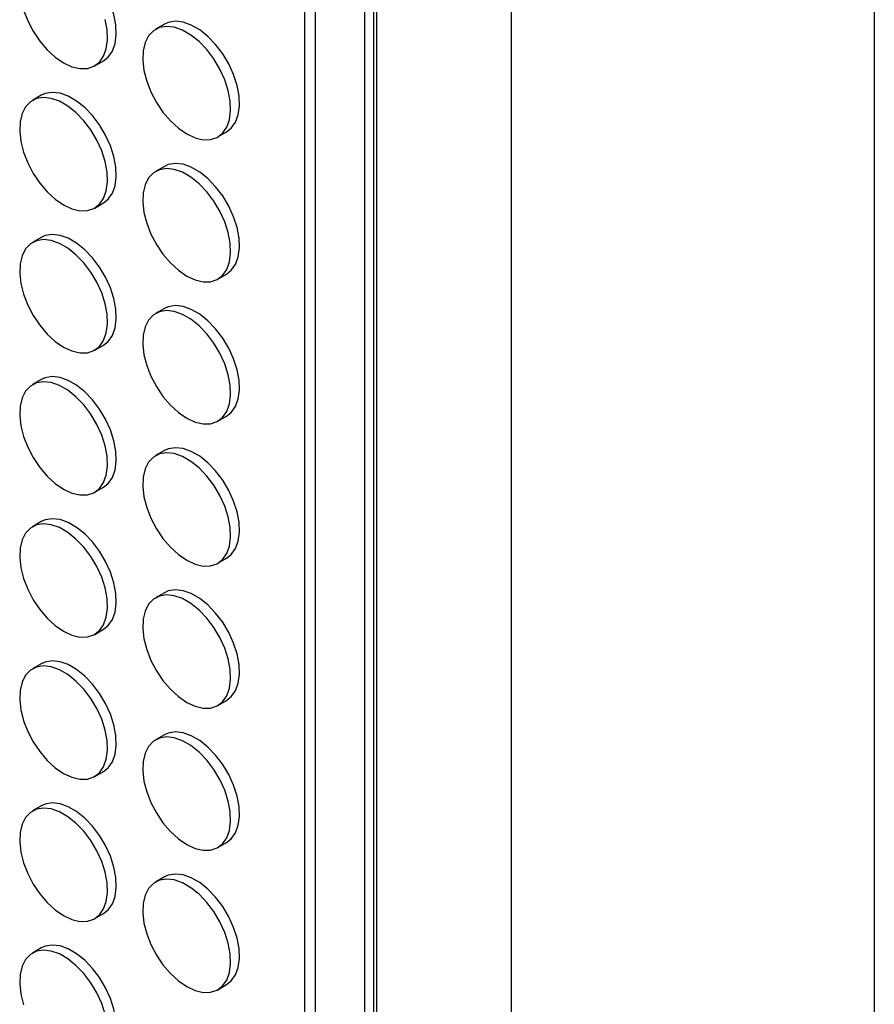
# Model space of a CAD drawing. Header units: millimetres. Extents: x 57 to 2457, y 57 to 1886.
# Tile 26 of 38: x 2320 to 2457, y 1166 to 1325. Entities that reach past the tile are written whole.
import ezdxf

# ---------------------------------------------------------------- set-up
doc = ezdxf.new("R2010")
doc.units = ezdxf.units.MM
doc.header["$LTSCALE"] = 9
doc.linetypes.add('SLD-Solid', pattern=[0])
doc.layers.add('TEXT', color=140, linetype='SLD-Solid', lineweight=25)

msp = doc.modelspace()

# ---------------------------------------------------------------- linework, layer by layer
for p, q in [((2399.04, 1568.711), (2399.04, 516.026)), ((2376.924, 1555.94), (2376.924, 542.425)), ((2377.402, 1556.216), (2377.402, 540.516)), ((2375.494, 542.693), (2375.494, 1555.114)), ((2365.806, 1549.52), (2365.806, 553.994)), ((2367.514, 1550.507), (2367.514, 552.722)), ((2343.27, 1323.995), (2341.856, 1323.179)), ((2332.056, 1317.288), (2333.471, 1318.104)), ((2323.471, 1312.562), (2322.057, 1311.746)), ((2351.855, 1305.858), (2353.27, 1306.674)), ((2343.27, 1301.132), (2341.856, 1300.316)), ((2332.056, 1294.425), (2333.471, 1295.241)), ((2323.471, 1289.699), (2322.057, 1288.882)), ((2351.855, 1282.995), (2353.27, 1283.811)), ((2343.27, 1278.269), (2341.856, 1277.453)), ((2332.056, 1271.561), (2333.471, 1272.378)), ((2323.471, 1266.836), (2322.057, 1266.019)), ((2351.855, 1260.132), (2353.27, 1260.948)), ((2343.27, 1255.406), (2341.856, 1254.59)), ((2332.056, 1248.698), (2333.471, 1249.515)), ((2323.471, 1243.973), (2322.057, 1243.156)), ((2351.855, 1237.269), (2353.27, 1238.085)), ((2343.27, 1232.543), (2341.856, 1231.726)), ((2332.056, 1225.835), (2333.471, 1226.652)), ((2323.471, 1221.109), (2322.057, 1220.293)), ((2351.855, 1214.405), (2353.27, 1215.222)), ((2343.27, 1209.68), (2341.856, 1208.863)), ((2332.056, 1202.972), (2333.471, 1203.788)), ((2323.471, 1198.246), (2322.057, 1197.43)), ((2351.855, 1191.542), (2353.27, 1192.359)), ((2343.27, 1186.817), (2341.856, 1186)), ((2332.056, 1180.109), (2333.471, 1180.925)), ((2323.471, 1175.383), (2322.057, 1174.567)), ((2351.855, 1168.679), (2353.27, 1169.496))]:
    msp.add_line(p, q)
at = {"flags": 128}
for points in [[(2333.471, 1318.104), (2334.231, 1318.703), (2334.903, 1319.659), (2335.343, 1320.873), (2335.534, 1322.299), (2335.47, 1323.886), (2335.153, 1325.578), (2334.595, 1327.312), (2333.815, 1329.027), (2332.842, 1330.66), (2331.711, 1332.152), (2330.463, 1333.449), (2329.143, 1334.505), (2327.799, 1335.281), (2326.479, 1335.749), (2325.231, 1335.893), (2324.1, 1335.706), (2323.471, 1335.425)], [(2320.625, 1326.269), (2321.297, 1324.537), (2322.177, 1322.856), (2323.234, 1321.286), (2324.429, 1319.885), (2325.719, 1318.703), (2327.057, 1317.783)], [(2327.057, 1317.783), (2328.395, 1317.158), (2329.685, 1316.851), (2330.88, 1316.872), (2331.936, 1317.222), (2332.817, 1317.887), (2333.489, 1318.843), (2333.928, 1320.056), (2334.12, 1321.482), (2334.056, 1323.07), (2333.739, 1324.761)], [(2353.27, 1306.674), (2354.03, 1307.273), (2354.702, 1308.23), (2355.142, 1309.443), (2355.333, 1310.869), (2355.269, 1312.456), (2354.952, 1314.148), (2354.394, 1315.882), (2353.614, 1317.597), (2352.641, 1319.23), (2351.51, 1320.722), (2350.262, 1322.019), (2348.942, 1323.075), (2347.598, 1323.851), (2346.278, 1324.32), (2345.03, 1324.463), (2343.899, 1324.277), (2343.27, 1323.995)], [(2346.856, 1306.353), (2348.194, 1305.728), (2349.484, 1305.421), (2350.679, 1305.442), (2351.735, 1305.792), (2352.616, 1306.457), (2353.288, 1307.413), (2353.727, 1308.626), (2353.919, 1310.053), (2353.855, 1311.64), (2353.538, 1313.332), (2352.979, 1315.066), (2352.2, 1316.781), (2351.227, 1318.414), (2350.096, 1319.906), (2348.848, 1321.203), (2347.528, 1322.259), (2346.184, 1323.035), (2344.864, 1323.503), (2343.616, 1323.647), (2342.485, 1323.46), (2341.512, 1322.951), (2340.732, 1322.136), (2340.174, 1321.047), (2339.857, 1319.721), (2339.793, 1318.207), (2339.984, 1316.56), (2340.424, 1314.84), (2341.096, 1313.107), (2341.976, 1311.426), (2343.033, 1309.856), (2344.228, 1308.455), (2345.518, 1307.273), (2346.856, 1306.353)], [(2327.057, 1294.92), (2328.395, 1294.295), (2329.685, 1293.987), (2330.88, 1294.009), (2331.936, 1294.359), (2332.817, 1295.024), (2333.489, 1295.98), (2333.928, 1297.193), (2334.12, 1298.619), (2334.056, 1300.207), (2333.739, 1301.898), (2333.18, 1303.633), (2332.401, 1305.347), (2331.428, 1306.98), (2330.297, 1308.472), (2329.049, 1309.77), (2327.729, 1310.825), (2326.385, 1311.602), (2325.065, 1312.07), (2323.817, 1312.213), (2322.686, 1312.027), (2321.713, 1311.517), (2320.933, 1310.703), (2320.375, 1309.613), (2320.058, 1308.288), (2319.994, 1306.774), (2320.185, 1305.127), (2320.625, 1303.406), (2321.297, 1301.674), (2322.177, 1299.992), (2323.234, 1298.423), (2324.429, 1297.022), (2325.719, 1295.84), (2327.057, 1294.92)], [(2333.471, 1295.241), (2334.231, 1295.84), (2334.903, 1296.796), (2335.343, 1298.009), (2335.534, 1299.436), (2335.47, 1301.023), (2335.153, 1302.715), (2334.595, 1304.449), (2333.815, 1306.164), (2332.842, 1307.797), (2331.711, 1309.289), (2330.463, 1310.586), (2329.143, 1311.642), (2327.799, 1312.418), (2326.479, 1312.886), (2325.231, 1313.03), (2324.1, 1312.843), (2323.471, 1312.562)], [(2346.856, 1283.49), (2348.194, 1282.865), (2349.484, 1282.558), (2350.679, 1282.579), (2351.735, 1282.929), (2352.616, 1283.594), (2353.288, 1284.55), (2353.727, 1285.763), (2353.919, 1287.189), (2353.855, 1288.777), (2353.538, 1290.468), (2352.979, 1292.203), (2352.2, 1293.918), (2351.227, 1295.55), (2350.096, 1297.043), (2348.848, 1298.34), (2347.528, 1299.396), (2346.184, 1300.172), (2344.864, 1300.64), (2343.616, 1300.784), (2342.485, 1300.597), (2341.512, 1300.088), (2340.732, 1299.273), (2340.174, 1298.184), (2339.857, 1296.858), (2339.793, 1295.344), (2339.984, 1293.697), (2340.424, 1291.976), (2341.096, 1290.244), (2341.976, 1288.563), (2343.033, 1286.993), (2344.228, 1285.592), (2345.518, 1284.41), (2346.856, 1283.49)], [(2353.27, 1283.811), (2354.03, 1284.41), (2354.702, 1285.367), (2355.142, 1286.58), (2355.333, 1288.006), (2355.269, 1289.593), (2354.952, 1291.285), (2354.394, 1293.019), (2353.614, 1294.734), (2352.641, 1296.367), (2351.51, 1297.859), (2350.262, 1299.156), (2348.942, 1300.212), (2347.598, 1300.988), (2346.278, 1301.456), (2345.03, 1301.6), (2343.899, 1301.414), (2343.27, 1301.132)], [(2333.471, 1272.378), (2334.231, 1272.977), (2334.903, 1273.933), (2335.343, 1275.146), (2335.534, 1276.572), (2335.47, 1278.16), (2335.153, 1279.851), (2334.595, 1281.586), (2333.815, 1283.301), (2332.842, 1284.933), (2331.711, 1286.426), (2330.463, 1287.723), (2329.143, 1288.779), (2327.799, 1289.555), (2326.479, 1290.023), (2325.231, 1290.167), (2324.1, 1289.98), (2323.471, 1289.699)], [(2327.057, 1272.056), (2328.395, 1271.432), (2329.685, 1271.124), (2330.88, 1271.146), (2331.936, 1271.495), (2332.817, 1272.16), (2333.489, 1273.117), (2333.928, 1274.33), (2334.12, 1275.756), (2334.056, 1277.343), (2333.739, 1279.035), (2333.18, 1280.769), (2332.401, 1282.484), (2331.428, 1284.117), (2330.297, 1285.609), (2329.049, 1286.907), (2327.729, 1287.962), (2326.385, 1288.738), (2325.065, 1289.207), (2323.817, 1289.35), (2322.686, 1289.164), (2321.713, 1288.654), (2320.933, 1287.84), (2320.375, 1286.75), (2320.058, 1285.424), (2319.994, 1283.911), (2320.185, 1282.264), (2320.625, 1280.543), (2321.297, 1278.811), (2322.177, 1277.129), (2323.234, 1275.56), (2324.429, 1274.159), (2325.719, 1272.977), (2327.057, 1272.056)], [(2353.27, 1260.948), (2354.03, 1261.547), (2354.702, 1262.503), (2355.142, 1263.717), (2355.333, 1265.143), (2355.269, 1266.73), (2354.952, 1268.422), (2354.394, 1270.156), (2353.614, 1271.871), (2352.641, 1273.504), (2351.51, 1274.996), (2350.262, 1276.293), (2348.942, 1277.349), (2347.598, 1278.125), (2346.278, 1278.593), (2345.03, 1278.737), (2343.899, 1278.55), (2343.27, 1278.269)], [(2346.856, 1260.627), (2348.194, 1260.002), (2349.484, 1259.695), (2350.679, 1259.716), (2351.735, 1260.066), (2352.616, 1260.731), (2353.288, 1261.687), (2353.727, 1262.9), (2353.919, 1264.326), (2353.855, 1265.914), (2353.538, 1267.605), (2352.979, 1269.34), (2352.2, 1271.054), (2351.227, 1272.687), (2350.096, 1274.179), (2348.848, 1275.477), (2347.528, 1276.533), (2346.184, 1277.309), (2344.864, 1277.777), (2343.616, 1277.92), (2342.485, 1277.734), (2341.512, 1277.224), (2340.732, 1276.41), (2340.174, 1275.32), (2339.857, 1273.995), (2339.793, 1272.481), (2339.984, 1270.834), (2340.424, 1269.113), (2341.096, 1267.381), (2341.976, 1265.7), (2343.033, 1264.13), (2344.228, 1262.729), (2345.518, 1261.547), (2346.856, 1260.627)], [(2333.471, 1249.515), (2334.231, 1250.114), (2334.903, 1251.07), (2335.343, 1252.283), (2335.534, 1253.709), (2335.47, 1255.297), (2335.153, 1256.988), (2334.595, 1258.723), (2333.815, 1260.437), (2332.842, 1262.07), (2331.711, 1263.562), (2330.463, 1264.86), (2329.143, 1265.916), (2327.799, 1266.692), (2326.479, 1267.16), (2325.231, 1267.303), (2324.1, 1267.117), (2323.471, 1266.836)], [(2327.057, 1249.193), (2328.395, 1248.568), (2329.685, 1248.261), (2330.88, 1248.283), (2331.936, 1248.632), (2332.817, 1249.297), (2333.489, 1250.254), (2333.928, 1251.467), (2334.12, 1252.893), (2334.056, 1254.48), (2333.739, 1256.172), (2333.18, 1257.906), (2332.401, 1259.621), (2331.428, 1261.254), (2330.297, 1262.746), (2329.049, 1264.043), (2327.729, 1265.099), (2326.385, 1265.875), (2325.065, 1266.343), (2323.817, 1266.487), (2322.686, 1266.301), (2321.713, 1265.791), (2320.933, 1264.977), (2320.375, 1263.887), (2320.058, 1262.561), (2319.994, 1261.048), (2320.185, 1259.401), (2320.625, 1257.68), (2321.297, 1255.947), (2322.177, 1254.266), (2323.234, 1252.696), (2324.429, 1251.295), (2325.719, 1250.113), (2327.057, 1249.193)], [(2346.856, 1237.764), (2348.194, 1237.139), (2349.484, 1236.831), (2350.679, 1236.853), (2351.735, 1237.203), (2352.616, 1237.868), (2353.288, 1238.824), (2353.727, 1240.037), (2353.919, 1241.463), (2353.855, 1243.051), (2353.538, 1244.742), (2352.979, 1246.477), (2352.2, 1248.191), (2351.227, 1249.824), (2350.096, 1251.316), (2348.848, 1252.614), (2347.528, 1253.669), (2346.184, 1254.446), (2344.864, 1254.914), (2343.616, 1255.057), (2342.485, 1254.871), (2341.512, 1254.361), (2340.732, 1253.547), (2340.174, 1252.457), (2339.857, 1251.132), (2339.793, 1249.618), (2339.984, 1247.971), (2340.424, 1246.25), (2341.096, 1244.518), (2341.976, 1242.836), (2343.033, 1241.267), (2344.228, 1239.866), (2345.518, 1238.684), (2346.856, 1237.764)], [(2353.27, 1238.085), (2354.03, 1238.684), (2354.702, 1239.64), (2355.142, 1240.853), (2355.333, 1242.28), (2355.269, 1243.867), (2354.952, 1245.559), (2354.394, 1247.293), (2353.614, 1249.008), (2352.641, 1250.641), (2351.51, 1252.133), (2350.262, 1253.43), (2348.942, 1254.486), (2347.598, 1255.262), (2346.278, 1255.73), (2345.03, 1255.874), (2343.899, 1255.687), (2343.27, 1255.406)], [(2327.057, 1226.33), (2328.395, 1225.705), (2329.685, 1225.398), (2330.88, 1225.42), (2331.936, 1225.769), (2332.817, 1226.434), (2333.489, 1227.39), (2333.928, 1228.604), (2334.12, 1230.03), (2334.056, 1231.617), (2333.739, 1233.309), (2333.18, 1235.043), (2332.401, 1236.758), (2331.428, 1238.391), (2330.297, 1239.883), (2329.049, 1241.18), (2327.729, 1242.236), (2326.385, 1243.012), (2325.065, 1243.48), (2323.817, 1243.624), (2322.686, 1243.437), (2321.713, 1242.928), (2320.933, 1242.113), (2320.375, 1241.024), (2320.058, 1239.698), (2319.994, 1238.185), (2320.185, 1236.538), (2320.625, 1234.817), (2321.297, 1233.084), (2322.177, 1231.403), (2323.234, 1229.833), (2324.429, 1228.432), (2325.719, 1227.25), (2327.057, 1226.33)], [(2333.471, 1226.652), (2334.231, 1227.25), (2334.903, 1228.207), (2335.343, 1229.42), (2335.534, 1230.846), (2335.47, 1232.434), (2335.153, 1234.125), (2334.595, 1235.86), (2333.815, 1237.574), (2332.842, 1239.207), (2331.711, 1240.699), (2330.463, 1241.997), (2329.143, 1243.052), (2327.799, 1243.828), (2326.479, 1244.297), (2325.231, 1244.44), (2324.1, 1244.254), (2323.471, 1243.973)], [(2353.27, 1215.222), (2354.03, 1215.821), (2354.702, 1216.777), (2355.142, 1217.99), (2355.333, 1219.416), (2355.269, 1221.004), (2354.952, 1222.695), (2354.394, 1224.43), (2353.614, 1226.145), (2352.641, 1227.777), (2351.51, 1229.27), (2350.262, 1230.567), (2348.942, 1231.623), (2347.598, 1232.399), (2346.278, 1232.867), (2345.03, 1233.011), (2343.899, 1232.824), (2343.27, 1232.543)], [(2346.856, 1214.9), (2348.194, 1214.276), (2349.484, 1213.968), (2350.679, 1213.99), (2351.735, 1214.339), (2352.616, 1215.004), (2353.288, 1215.961), (2353.727, 1217.174), (2353.919, 1218.6), (2353.855, 1220.187), (2353.538, 1221.879), (2352.979, 1223.613), (2352.2, 1225.328), (2351.227, 1226.961), (2350.096, 1228.453), (2348.848, 1229.751), (2347.528, 1230.806), (2346.184, 1231.582), (2344.864, 1232.051), (2343.616, 1232.194), (2342.485, 1232.008), (2341.512, 1231.498), (2340.732, 1230.684), (2340.174, 1229.594), (2339.857, 1228.268), (2339.793, 1226.755), (2339.984, 1225.108), (2340.424, 1223.387), (2341.096, 1221.655), (2341.976, 1219.973), (2343.033, 1218.404), (2344.228, 1217.003), (2345.518, 1215.821), (2346.856, 1214.9)], [(2333.471, 1203.788), (2334.231, 1204.387), (2334.903, 1205.344), (2335.343, 1206.557), (2335.534, 1207.983), (2335.47, 1209.57), (2335.153, 1211.262), (2334.595, 1212.996), (2333.815, 1214.711), (2332.842, 1216.344), (2331.711, 1217.836), (2330.463, 1219.133), (2329.143, 1220.189), (2327.799, 1220.965), (2326.479, 1221.434), (2325.231, 1221.577), (2324.1, 1221.391), (2323.471, 1221.109)], [(2327.057, 1203.467), (2328.395, 1202.842), (2329.685, 1202.535), (2330.88, 1202.556), (2331.936, 1202.906), (2332.817, 1203.571), (2333.489, 1204.527), (2333.928, 1205.74), (2334.12, 1207.167), (2334.056, 1208.754), (2333.739, 1210.446), (2333.18, 1212.18), (2332.401, 1213.895), (2331.428, 1215.528), (2330.297, 1217.02), (2329.049, 1218.317), (2327.729, 1219.373), (2326.385, 1220.149), (2325.065, 1220.617), (2323.817, 1220.761), (2322.686, 1220.574), (2321.713, 1220.065), (2320.933, 1219.25), (2320.375, 1218.161), (2320.058, 1216.835), (2319.994, 1215.321), (2320.185, 1213.674), (2320.625, 1211.954), (2321.297, 1210.221), (2322.177, 1208.54), (2323.234, 1206.97), (2324.429, 1205.569), (2325.719, 1204.387), (2327.057, 1203.467)], [(2346.856, 1192.037), (2348.194, 1191.412), (2349.484, 1191.105), (2350.679, 1191.127), (2351.735, 1191.476), (2352.616, 1192.141), (2353.288, 1193.098), (2353.727, 1194.311), (2353.919, 1195.737), (2353.855, 1197.324), (2353.538, 1199.016), (2352.979, 1200.75), (2352.2, 1202.465), (2351.227, 1204.098), (2350.096, 1205.59), (2348.848, 1206.887), (2347.528, 1207.943), (2346.184, 1208.719), (2344.864, 1209.187), (2343.616, 1209.331), (2342.485, 1209.145), (2341.512, 1208.635), (2340.732, 1207.821), (2340.174, 1206.731), (2339.857, 1205.405), (2339.793, 1203.892), (2339.984, 1202.245), (2340.424, 1200.524), (2341.096, 1198.791), (2341.976, 1197.11), (2343.033, 1195.541), (2344.228, 1194.139), (2345.518, 1192.957), (2346.856, 1192.037)], [(2353.27, 1192.359), (2354.03, 1192.958), (2354.702, 1193.914), (2355.142, 1195.127), (2355.333, 1196.553), (2355.269, 1198.141), (2354.952, 1199.832), (2354.394, 1201.567), (2353.614, 1203.281), (2352.641, 1204.914), (2351.51, 1206.406), (2350.262, 1207.704), (2348.942, 1208.76), (2347.598, 1209.536), (2346.278, 1210.004), (2345.03, 1210.147), (2343.899, 1209.961), (2343.27, 1209.68)], [(2327.057, 1180.604), (2328.395, 1179.979), (2329.685, 1179.672), (2330.88, 1179.693), (2331.936, 1180.043), (2332.817, 1180.708), (2333.489, 1181.664), (2333.928, 1182.877), (2334.12, 1184.303), (2334.056, 1185.891), (2333.739, 1187.582), (2333.18, 1189.317), (2332.401, 1191.032), (2331.428, 1192.664), (2330.297, 1194.157), (2329.049, 1195.454), (2327.729, 1196.51), (2326.385, 1197.286), (2325.065, 1197.754), (2323.817, 1197.898), (2322.686, 1197.711), (2321.713, 1197.202), (2320.933, 1196.387), (2320.375, 1195.298), (2320.058, 1193.972), (2319.994, 1192.458), (2320.185, 1190.811), (2320.625, 1189.09), (2321.297, 1187.358), (2322.177, 1185.677), (2323.234, 1184.107), (2324.429, 1182.706), (2325.719, 1181.524), (2327.057, 1180.604)], [(2333.471, 1180.925), (2334.231, 1181.524), (2334.903, 1182.481), (2335.343, 1183.694), (2335.534, 1185.12), (2335.47, 1186.707), (2335.153, 1188.399), (2334.595, 1190.133), (2333.815, 1191.848), (2332.842, 1193.481), (2331.711, 1194.973), (2330.463, 1196.27), (2329.143, 1197.326), (2327.799, 1198.102), (2326.479, 1198.57), (2325.231, 1198.714), (2324.1, 1198.528), (2323.471, 1198.246)], [(2346.856, 1169.174), (2348.194, 1168.549), (2349.484, 1168.242), (2350.679, 1168.264), (2351.735, 1168.613), (2352.616, 1169.278), (2353.288, 1170.234), (2353.727, 1171.448), (2353.919, 1172.874), (2353.855, 1174.461), (2353.538, 1176.153), (2352.979, 1177.887), (2352.2, 1179.602), (2351.227, 1181.235), (2350.096, 1182.727), (2348.848, 1184.024), (2347.528, 1185.08), (2346.184, 1185.856), (2344.864, 1186.324), (2343.616, 1186.468), (2342.485, 1186.281), (2341.512, 1185.772), (2340.732, 1184.957), (2340.174, 1183.868), (2339.857, 1182.542), (2339.793, 1181.029), (2339.984, 1179.382), (2340.424, 1177.661), (2341.096, 1175.928), (2341.976, 1174.247), (2343.033, 1172.677), (2344.228, 1171.276), (2345.518, 1170.094), (2346.856, 1169.174)], [(2353.27, 1169.496), (2354.03, 1170.094), (2354.702, 1171.051), (2355.142, 1172.264), (2355.333, 1173.69), (2355.269, 1175.278), (2354.952, 1176.969), (2354.394, 1178.704), (2353.614, 1180.418), (2352.641, 1182.051), (2351.51, 1183.543), (2350.262, 1184.841), (2348.942, 1185.896), (2347.598, 1186.672), (2346.278, 1187.141), (2345.03, 1187.284), (2343.899, 1187.098), (2343.27, 1186.817)], [(2333.471, 1158.062), (2334.231, 1158.661), (2334.903, 1159.617), (2335.343, 1160.831), (2335.534, 1162.257), (2335.47, 1163.844), (2335.153, 1165.536), (2334.595, 1167.27), (2333.815, 1168.985), (2332.842, 1170.618), (2331.711, 1172.11), (2330.463, 1173.407), (2329.143, 1174.463), (2327.799, 1175.239), (2326.479, 1175.707), (2325.231, 1175.851), (2324.1, 1175.664), (2323.471, 1175.383)], [(2333.739, 1164.719), (2333.18, 1166.454), (2332.401, 1168.168), (2331.428, 1169.801), (2330.297, 1171.293), (2329.049, 1172.591), (2327.729, 1173.647), (2326.385, 1174.423), (2325.065, 1174.891), (2323.817, 1175.034), (2322.686, 1174.848), (2321.713, 1174.338), (2320.933, 1173.524), (2320.375, 1172.434), (2320.058, 1171.109), (2319.994, 1169.595), (2320.185, 1167.948), (2320.625, 1166.227)]]:
    msp.add_lwpolyline(points, dxfattribs=at)
at = {"layer": 'TEXT'}
msp.add_line((2457.45, 1885.95), (2457.45, 57.15), dxfattribs=at)

doc.saveas('drawing.dxf')
